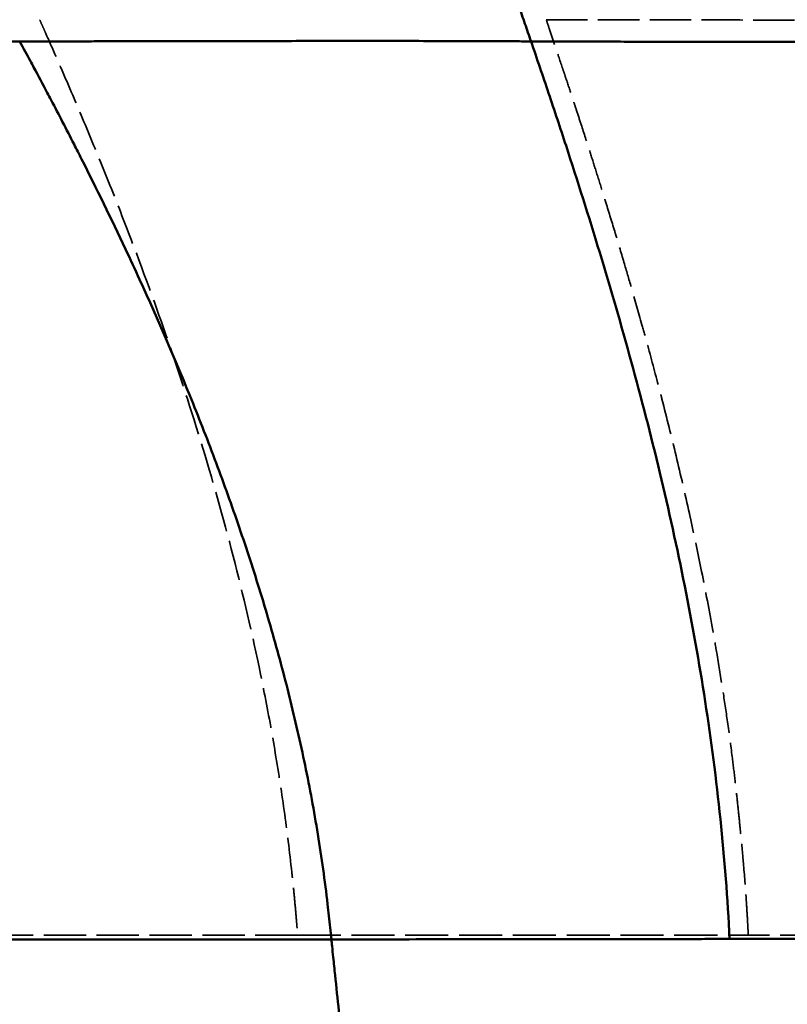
# Model space of a CAD drawing. Header units: millimetres. Extents: x 3278 to 6066, y 2420 to 4375.
# Tile 162 of 256: x 3732 to 3809, y 3955 to 4054. Entities that reach past the tile are written whole.
import ezdxf

# ---------------------------------------------------------------- set-up
doc = ezdxf.new("R2010")
doc.units = ezdxf.units.MM
doc.linetypes.add('DASHED', pattern=[0.2067, 0.1654, -0.0413])
for name, color, linetype, lineweight in [('AM_5', 3, 'Continuous', 25), ('Sichtbare tangentiale Kanten(DIN)', 7, 'Continuous', 50), ('Verdeckte Kanten(DIN)', 7, 'DASHED', 35), ('Verdeckte tangentiale Kanten(DIN)', 7, 'DASHED', 35)]:
    doc.layers.add(name, color=color, linetype=linetype, lineweight=lineweight)
doc.styles.get("Standard").update_dxf_attribs({"font": 'ISOCP.SHX'})
doc.dimstyles.new('Standard$0', dxfattribs={"dimtxt": 0.18, "dimasz": 0.18, "dimexe": 0.18, "dimexo": 0.0625, "dimgap": 0.09, "dimtad": 0, "dimtih": 1, "dimtoh": 1, "dimdec": 4, "dimzin": 0, "dimdsep": 46, "dimtxsty": 'STANDARD', "dimcen": 0.09, "dimadec": 0, "dimazin": 0, "dimtfac": 1, "dimtdec": 4, "dimtofl": 0, "dimtmove": 0, "dimatfit": 3, "dimfxl": 1, "dimtolj": 1, "dimtzin": 0, "dimarcsym": 0})

# ---------------------------------------------------------------- blocks, each defined once
blk = doc.blocks.new('*D29')
at = {"layer": 'AM_5', "color": 0, "lineweight": -2, "transparency": 16777216}
for p, q in [((3490.833, 4043.165), (3490.833, 3926.998)), ((4890.833, 4043.165), (4890.833, 3926.998)), ((3492.633, 3927.178), (4132.648, 3927.178)), ((4889.033, 3927.178), (4149.836, 3927.178))]:
    blk.add_line(p, q, dxfattribs=at)
at = {"layer": 'AM_5', "color": 0, "transparency": 16777216}
for points in [[(3492.633, 3927.478), (3492.633, 3926.878), (3490.833, 3927.178)], [(4889.033, 3927.478), (4889.033, 3926.878), (4890.833, 3927.178)]]:
    blk.add_solid(points, dxfattribs=at)
at = {"layer": 'Defpoints', "color": 0, "transparency": 16777216}
for p in [(3490.833, 4043.228), (4890.833, 4043.228), (4890.833, 3927.178)]:
    blk.add_point(p, dxfattribs=at)
at = {"layer": 'AM_5', "color": 0, "transparency": 16777216, "insert": (4141.242, 3927.178), "char_height": 10, "attachment_point": 5}
blk.add_mtext('\\A1;140', dxfattribs=at)

msp = doc.modelspace()

# ---------------------------------------------------------------- linework, layer by layer
at = {"layer": 'Sichtbare tangentiale Kanten(DIN)'}
msp.add_line((3732.271, 4051.477), (3732.293, 4051.437), dxfattribs=at)
for points, degree, knots in [([(3783.467, 4051.475), (3783.365, 4051.77), (3783.162, 4052.36), (3782.752, 4053.539), (3782.238, 4055.017), (3781.627, 4056.778), (3780.809, 4059.128), (3779.783, 4062.081), (3778.56, 4065.641), (3777.356, 4069.23), (3776.168, 4072.881), (3775.009, 4076.604), (3773.89, 4080.402), (3772.822, 4084.29), (3771.484, 4089.567), (3770.308, 4094.901), (3769.291, 4100.288), (3768.615, 4104.347), (3768.024, 4108.428), (3767.529, 4112.546), (3767.122, 4116.701), (3766.821, 4120.885), (3766.626, 4125.087), (3766.534, 4129.31), (3766.547, 4133.513), (3766.665, 4137.714), (3766.886, 4141.9), (3767.205, 4146.037), (3767.618, 4150.14), (3768.119, 4154.205), (3768.697, 4158.212), (3769.35, 4162.201), (3769.964, 4165.515), (3770.5, 4168.149), (3770.854, 4169.793), (3771.151, 4171.114), (3771.376, 4172.086), (3771.607, 4173.067), (3771.803, 4173.872), (3771.966, 4174.54), (3772.094, 4175.028), (3772.208, 4175.492), (3772.318, 4175.973), (3772.445, 4176.486), (3772.587, 4177.006), (3772.691, 4177.402), (3772.758, 4177.696), (3772.801, 4177.868), (3772.823, 4177.954)], 3, [0.0000001, 0.0000001, 0.0000001, 0.0000001, 0.0075109, 0.0149532, 0.0297883, 0.044635, 0.0594852, 0.0892273, 0.1192335, 0.1496444, 0.1804048, 0.21148, 0.2428288, 0.2742971, 0.3058174, 0.3690671, 0.4006807, 0.4322842, 0.4638741, 0.4954167, 0.5269129, 0.5583837, 0.5898378, 0.6212797, 0.652823, 0.6843741, 0.7159476, 0.7476202, 0.7792566, 0.8108035, 0.8423877, 0.8739342, 0.9054223, 0.9211405, 0.9368546, 0.9447256, 0.9526445, 0.9605089, 0.9683528, 0.9723197, 0.9763033, 0.9802754, 0.9842422, 0.9882085, 0.9921653, 0.9960927, 0.998046, 1, 1, 1, 1]), ([(3732.271, 4051.474), (3731.916, 4051.476), (3731.561, 4051.478), (3731.207, 4051.48), (3730.498, 4051.482), (3729.793, 4051.482), (3729.091, 4051.483), (3728.268, 4051.484), (3727.448, 4051.486), (3726.632, 4051.487), (3726.404, 4051.488), (3726.177, 4051.488), (3725.949, 4051.488), (3724.908, 4051.491), (3723.873, 4051.493), (3722.844, 4051.496), (3722.272, 4051.497), (3721.701, 4051.499), (3721.132, 4051.5), (3720.679, 4051.502), (3720.227, 4051.503), (3719.776, 4051.504), (3718.437, 4051.508), (3717.108, 4051.513), (3715.791, 4051.518), (3715.106, 4051.521), (3714.425, 4051.523), (3713.746, 4051.526), (3712.689, 4051.531), (3711.641, 4051.535), (3710.597, 4051.54), (3709.68, 4051.544), (3708.766, 4051.549), (3707.859, 4051.553), (3705.921, 4051.563), (3704.005, 4051.573), (3702.111, 4051.584), (3701.539, 4051.588), (3700.967, 4051.591), (3700.398, 4051.594), (3699.084, 4051.602), (3697.788, 4051.611), (3696.503, 4051.621), (3696.043, 4051.625), (3695.584, 4051.629), (3695.126, 4051.634), (3694.669, 4051.638), (3694.213, 4051.643), (3693.757, 4051.648), (3693.302, 4051.653), (3692.848, 4051.659), (3692.395, 4051.662), (3691.942, 4051.666), (3691.491, 4051.668), (3691.04, 4051.671), (3690.839, 4051.672), (3690.639, 4051.673), (3690.439, 4051.674), (3690.189, 4051.675), (3689.938, 4051.677), (3689.688, 4051.678), (3689.238, 4051.68), (3688.789, 4051.682), (3688.342, 4051.684), (3687.894, 4051.685), (3687.449, 4051.685), (3687.004, 4051.685), (3686.559, 4051.686), (3686.116, 4051.687), (3685.674, 4051.689), (3684.79, 4051.692), (3683.912, 4051.697), (3683.041, 4051.703), (3682.351, 4051.707), (3681.667, 4051.711), (3680.984, 4051.716), (3680.803, 4051.717), (3680.623, 4051.718), (3680.444, 4051.719), (3678.723, 4051.729), (3677.021, 4051.739), (3675.339, 4051.749), (3674.313, 4051.755), (3673.298, 4051.76), (3672.285, 4051.765), (3671.636, 4051.769), (3670.992, 4051.772), (3670.35, 4051.775), (3668.706, 4051.783), (3667.081, 4051.79), (3665.473, 4051.797), (3664.971, 4051.799), (3664.469, 4051.801), (3663.97, 4051.802), (3663.671, 4051.803), (3663.374, 4051.804), (3663.076, 4051.805), (3662.281, 4051.808), (3661.491, 4051.81), (3660.705, 4051.811), (3659.919, 4051.813), (3659.137, 4051.815), (3658.359, 4051.816), (3657.841, 4051.817), (3657.325, 4051.817), (3656.811, 4051.818), (3656.553, 4051.818), (3656.297, 4051.818), (3656.04, 4051.818)], 3, [0.0000135, 0.0000135, 0.0000135, 0.0000135, 0.0119049, 0.0119049, 0.0119049, 0.0357147, 0.0357147, 0.0357147, 0.0636307, 0.0636307, 0.0636307, 0.0714289, 0.0714289, 0.0714289, 0.1071431, 0.1071431, 0.1071431, 0.1270141, 0.1270141, 0.1270141, 0.1428576, 0.1428576, 0.1428576, 0.1898568, 0.1898568, 0.1898568, 0.2142852, 0.2142852, 0.2142852, 0.2523128, 0.2523128, 0.2523128, 0.2857128, 0.2857128, 0.2857128, 0.3571391, 0.3571391, 0.3571391, 0.3787492, 0.3787492, 0.3787492, 0.4285683, 0.4285683, 0.4285683, 0.4464255, 0.4464255, 0.4464255, 0.464283, 0.464283, 0.464283, 0.4821403, 0.4821403, 0.4821403, 0.4999976, 0.4999976, 0.4999976, 0.5079281, 0.5079281, 0.5079281, 0.5178548, 0.5178548, 0.5178548, 0.5357122, 0.5357122, 0.5357122, 0.5535694, 0.5535694, 0.5535694, 0.5714268, 0.5714268, 0.5714268, 0.6071396, 0.6071396, 0.6071396, 0.6354013, 0.6354013, 0.6354013, 0.6428556, 0.6428556, 0.6428556, 0.7142839, 0.7142839, 0.7142839, 0.7578432, 0.7578432, 0.7578432, 0.7857087, 0.7857087, 0.7857087, 0.8571443, 0.8571443, 0.8571443, 0.8794765, 0.8794765, 0.8794765, 0.8928564, 0.8928564, 0.8928564, 0.9285703, 0.9285703, 0.9285703, 0.9642855, 0.9642855, 0.9642855, 0.9880952, 0.9880952, 0.9880952, 1, 1, 1, 1]), ([(3783.463, 4051.475), (3782.956, 4051.478), (3782.45, 4051.48), (3781.944, 4051.482), (3780.931, 4051.486), (3779.92, 4051.49), (3778.912, 4051.494), (3778.861, 4051.494), (3778.81, 4051.494), (3778.759, 4051.494), (3777.38, 4051.499), (3776.007, 4051.504), (3774.639, 4051.507), (3774.619, 4051.508), (3774.6, 4051.508), (3774.58, 4051.508), (3773.334, 4051.511), (3772.085, 4051.514), (3770.849, 4051.516), (3769.718, 4051.518), (3768.599, 4051.52), (3767.482, 4051.52), (3767.284, 4051.52), (3767.086, 4051.52), (3766.887, 4051.521), (3765.081, 4051.521), (3763.289, 4051.52), (3761.522, 4051.517), (3760.999, 4051.516), (3760.477, 4051.515), (3759.957, 4051.514), (3758.649, 4051.511), (3757.352, 4051.508), (3756.062, 4051.505), (3755.144, 4051.503), (3754.231, 4051.501), (3753.319, 4051.499), (3753.315, 4051.499), (3753.312, 4051.499), (3753.309, 4051.499), (3752.357, 4051.497), (3751.408, 4051.496), (3750.461, 4051.495), (3750.264, 4051.495), (3750.067, 4051.495), (3749.87, 4051.494), (3748.688, 4051.493), (3747.508, 4051.492), (3746.333, 4051.491), (3745.697, 4051.49), (3745.061, 4051.49), (3744.428, 4051.489), (3743.869, 4051.488), (3743.313, 4051.487), (3742.757, 4051.486), (3742.287, 4051.485), (3741.821, 4051.485), (3741.353, 4051.484), (3740.634, 4051.482), (3739.913, 4051.481), (3739.197, 4051.479), (3738.898, 4051.479), (3738.598, 4051.478), (3738.299, 4051.478), (3738.011, 4051.478), (3737.724, 4051.477), (3737.436, 4051.477), (3737.218, 4051.476), (3737, 4051.476), (3736.782, 4051.476), (3736.419, 4051.475), (3736.055, 4051.475), (3735.692, 4051.475), (3735.552, 4051.475), (3735.412, 4051.475), (3735.272, 4051.475), (3734.649, 4051.475), (3734.026, 4051.477), (3733.406, 4051.478), (3733.027, 4051.479), (3732.648, 4051.479), (3732.27, 4051.479)], 3, [0, 0, 0, 0, 0.027932, 0.027932, 0.027932, 0.083796, 0.083796, 0.083796, 0.086618, 0.086618, 0.086618, 0.162932, 0.162932, 0.162932, 0.164021, 0.164021, 0.164021, 0.23355, 0.23355, 0.23355, 0.297088, 0.297088, 0.297088, 0.308368, 0.308368, 0.308368, 0.411177, 0.411177, 0.411177, 0.441609, 0.441609, 0.441609, 0.518068, 0.518068, 0.518068, 0.572431, 0.572431, 0.572431, 0.572631, 0.572631, 0.572631, 0.629342, 0.629342, 0.629342, 0.641136, 0.641136, 0.641136, 0.712013, 0.712013, 0.712013, 0.750378, 0.750378, 0.750378, 0.784209, 0.784209, 0.784209, 0.812788, 0.812788, 0.812788, 0.856751, 0.856751, 0.856751, 0.875155, 0.875155, 0.875155, 0.892915, 0.892915, 0.892915, 0.906411, 0.906411, 0.906411, 0.928909, 0.928909, 0.928909, 0.937606, 0.937606, 0.937606, 0.976303, 0.976303, 0.976303, 1, 1, 1, 1]), ([(3803.346, 3961.613), (3803.148, 3965.643), (3802.836, 3969.65), (3802.424, 3973.61), (3802.011, 3977.584), (3801.497, 3981.513), (3800.9, 3985.386), (3800.297, 3989.296), (3799.609, 3993.15), (3798.853, 3996.947), (3798.087, 4000.788), (3797.251, 4004.57), (3796.36, 4008.294), (3795.458, 4012.061), (3794.499, 4015.77), (3793.497, 4019.428), (3792.486, 4023.114), (3791.43, 4026.75), (3790.34, 4030.344), (3789.248, 4033.947), (3788.12, 4037.508), (3786.967, 4041.039), (3786.393, 4042.795), (3785.812, 4044.545), (3785.226, 4046.288), (3784.644, 4048.023), (3784.057, 4049.751), (3783.467, 4051.475)], 3, [0, 0, 0, 0, 0.121797, 0.121797, 0.121797, 0.244029, 0.244029, 0.244029, 0.367445, 0.367445, 0.367445, 0.492325, 0.492325, 0.492325, 0.6186, 0.6186, 0.6186, 0.745838, 0.745838, 0.745838, 0.873383, 0.873383, 0.873383, 0.93685, 0.93685, 0.93685, 1, 1, 1, 1]), ([(3783.467, 4051.475), (3783.703, 4051.474), (3783.939, 4051.473), (3784.175, 4051.472), (3784.278, 4051.471), (3784.381, 4051.471), (3784.485, 4051.471), (3784.619, 4051.47), (3784.753, 4051.469), (3784.887, 4051.469), (3785.361, 4051.467), (3785.837, 4051.465), (3786.313, 4051.463), (3786.385, 4051.463), (3786.456, 4051.462), (3786.527, 4051.462), (3787.409, 4051.459), (3788.292, 4051.456), (3789.178, 4051.454), (3789.323, 4051.454), (3789.467, 4051.453), (3789.612, 4051.453), (3790.425, 4051.451), (3791.241, 4051.449), (3792.058, 4051.448), (3793.02, 4051.446), (3793.985, 4051.444), (3794.953, 4051.442), (3795.245, 4051.442), (3795.538, 4051.441), (3795.831, 4051.441), (3797.916, 4051.437), (3800.013, 4051.434), (3802.121, 4051.431), (3803.634, 4051.43), (3805.152, 4051.428), (3806.676, 4051.426), (3807.277, 4051.426), (3807.879, 4051.425), (3808.481, 4051.425), (3811.835, 4051.422), (3815.215, 4051.42), (3818.617, 4051.419), (3822.632, 4051.418), (3826.679, 4051.417), (3830.751, 4051.417), (3838.911, 4051.416), (3847.175, 4051.418), (3855.509, 4051.421), (3863.868, 4051.423), (3872.298, 4051.427), (3880.775, 4051.431), (3889.275, 4051.434), (3897.82, 4051.439), (3906.395, 4051.443), (3914.981, 4051.447), (3923.597, 4051.45), (3932.23, 4051.454), (3940.855, 4051.457), (3949.497, 4051.46), (3958.15, 4051.463), (3966.78, 4051.465), (3975.421, 4051.467), (3984.07, 4051.469), (3992.698, 4051.47), (4001.334, 4051.472), (4009.976, 4051.473), (4018.601, 4051.473), (4027.232, 4051.474), (4035.866, 4051.474), (4044.487, 4051.474), (4053.112, 4051.474), (4061.74, 4051.473), (4070.357, 4051.473), (4078.976, 4051.472), (4087.597, 4051.471), (4096.209, 4051.469), (4104.823, 4051.468), (4113.438, 4051.465), (4117.743, 4051.464), (4122.048, 4051.463), (4126.353, 4051.461), (4130.657, 4051.46), (4134.961, 4051.458), (4139.265, 4051.457), (4143.568, 4051.455), (4147.869, 4051.454), (4152.173, 4051.452), (4154.324, 4051.451), (4156.476, 4051.451), (4158.626, 4051.45), (4160.778, 4051.449), (4162.926, 4051.447), (4165.079, 4051.447), (4165.932, 4051.446), (4166.785, 4051.446), (4167.637, 4051.446)], 3, [0, 0, 0, 0, 0.002066, 0.002066, 0.002066, 0.002967, 0.002967, 0.002967, 0.004138, 0.004138, 0.004138, 0.00828, 0.00828, 0.00828, 0.008901, 0.008901, 0.008901, 0.016563, 0.016563, 0.016563, 0.017811, 0.017811, 0.017811, 0.024838, 0.024838, 0.024838, 0.033105, 0.033105, 0.033105, 0.035605, 0.035605, 0.035605, 0.053394, 0.053394, 0.053394, 0.066156, 0.066156, 0.066156, 0.071189, 0.071189, 0.071189, 0.099197, 0.099197, 0.099197, 0.132256, 0.132256, 0.132256, 0.198497, 0.198497, 0.198497, 0.264936, 0.264936, 0.264936, 0.331552, 0.331552, 0.331552, 0.398255, 0.398255, 0.398255, 0.464898, 0.464898, 0.464898, 0.531367, 0.531367, 0.531367, 0.597672, 0.597672, 0.597672, 0.663843, 0.663843, 0.663843, 0.729906, 0.729906, 0.729906, 0.795884, 0.795884, 0.795884, 0.861795, 0.861795, 0.861795, 0.894731, 0.894731, 0.894731, 0.927655, 0.927655, 0.927655, 0.960572, 0.960572, 0.960572, 0.977025, 0.977025, 0.977025, 0.993482, 0.993482, 0.993482, 1, 1, 1, 1]), ([(3732.293, 4051.437), (3732.644, 4050.792), (3732.994, 4050.146), (3733.343, 4049.499), (3733.451, 4049.297), (3733.56, 4049.095), (3733.668, 4048.894), (3734.125, 4048.044), (3734.579, 4047.191), (3735.03, 4046.337), (3735.16, 4046.091), (3735.29, 4045.845), (3735.419, 4045.6), (3736.19, 4044.133), (3736.954, 4042.66), (3737.709, 4041.18), (3737.962, 4040.684), (3738.214, 4040.188), (3738.465, 4039.691), (3739.966, 4036.719), (3741.434, 4033.718), (3742.861, 4030.685), (3743.337, 4029.672), (3743.809, 4028.657), (3744.276, 4027.637), (3746.142, 4023.562), (3747.931, 4019.428), (3749.624, 4015.227), (3750.469, 4013.13), (3751.29, 4011.016), (3752.084, 4008.885), (3752.88, 4006.748), (3753.65, 4004.594), (3754.388, 4002.422), (3755.126, 4000.253), (3755.833, 3998.067), (3756.506, 3995.863), (3757.178, 3993.659), (3757.817, 3991.437), (3758.417, 3989.198), (3758.716, 3988.08), (3759.006, 3986.958), (3759.285, 3985.832), (3759.566, 3984.701), (3759.836, 3983.567), (3760.096, 3982.428), (3760.614, 3980.154), (3761.089, 3977.864), (3761.516, 3975.559), (3761.729, 3974.406), (3761.931, 3973.249), (3762.12, 3972.089), (3762.309, 3970.93), (3762.485, 3969.766), (3762.649, 3968.6), (3762.813, 3967.433), (3762.964, 3966.264), (3763.102, 3965.092), (3763.194, 3964.311), (3763.279, 3963.528), (3763.358, 3962.744), (3763.398, 3962.352), (3763.435, 3961.96), (3763.471, 3961.568)], 3, [0, 0, 0, 0, 0.023811, 0.023811, 0.023811, 0.031227, 0.031227, 0.031227, 0.062458, 0.062458, 0.062458, 0.071434, 0.071434, 0.071434, 0.124955, 0.124955, 0.124955, 0.14287, 0.14287, 0.14287, 0.249978, 0.249978, 0.249978, 0.285726, 0.285726, 0.285726, 0.428578, 0.428578, 0.428578, 0.499889, 0.499889, 0.499889, 0.571421, 0.571421, 0.571421, 0.64285, 0.64285, 0.64285, 0.714281, 0.714281, 0.714281, 0.749934, 0.749934, 0.749934, 0.785709, 0.785709, 0.785709, 0.857135, 0.857135, 0.857135, 0.892852, 0.892852, 0.892852, 0.928569, 0.928569, 0.928569, 0.964284, 0.964284, 0.964284, 0.988095, 0.988095, 0.988095, 1, 1, 1, 1]), ([(4168.415, 3962.137), (4167.673, 3962.139), (4166.93, 3962.141), (4166.188, 3962.142), (4164.995, 3962.145), (4163.802, 3962.146), (4162.61, 3962.147), (4162.318, 3962.147), (4162.026, 3962.147), (4161.734, 3962.147), (4160.077, 3962.148), (4158.419, 3962.147), (4156.762, 3962.145), (4156.192, 3962.144), (4155.623, 3962.143), (4155.054, 3962.143), (4151.722, 3962.138), (4148.39, 3962.132), (4145.058, 3962.128), (4143.932, 3962.127), (4142.807, 3962.126), (4141.682, 3962.125), (4137.217, 3962.123), (4132.752, 3962.12), (4128.287, 3962.117), (4126.063, 3962.116), (4123.839, 3962.114), (4121.615, 3962.113), (4119.371, 3962.112), (4117.127, 3962.111), (4114.883, 3962.109), (4110.412, 3962.106), (4105.942, 3962.1), (4101.473, 3962.095), (4097.002, 3962.09), (4092.531, 3962.085), (4088.062, 3962.081), (4083.599, 3962.076), (4079.138, 3962.072), (4074.678, 3962.067), (4074.67, 3962.067), (4074.661, 3962.067), (4074.653, 3962.067), (4070.185, 3962.063), (4065.718, 3962.056), (4061.253, 3962.05), (4057.912, 3962.045), (4054.572, 3962.04), (4051.234, 3962.035), (4050.111, 3962.034), (4048.988, 3962.032), (4047.866, 3962.031), (4043.407, 3962.025), (4038.951, 3962.018), (4034.498, 3962.012), (4032.279, 3962.008), (4030.061, 3962.005), (4027.843, 3962.002), (4025.613, 3961.998), (4023.383, 3961.995), (4021.155, 3961.991), (4018.934, 3961.988), (4016.713, 3961.984), (4014.494, 3961.981), (4012.276, 3961.977), (4010.058, 3961.973), (4007.842, 3961.97), (4006.74, 3961.968), (4005.639, 3961.966), (4004.538, 3961.964), (4001.211, 3961.959), (3997.887, 3961.953), (3994.566, 3961.947), (3990.155, 3961.94), (3985.749, 3961.932), (3981.35, 3961.924), (3981.345, 3961.924), (3981.339, 3961.924), (3981.334, 3961.924), (3976.933, 3961.916), (3972.539, 3961.908), (3968.153, 3961.9), (3964.871, 3961.894), (3961.593, 3961.888), (3958.319, 3961.882), (3957.223, 3961.88), (3956.126, 3961.878), (3955.03, 3961.876), (3948.486, 3961.864), (3941.963, 3961.851), (3935.465, 3961.839), (3933.292, 3961.835), (3931.122, 3961.831), (3928.955, 3961.827), (3923.542, 3961.816), (3918.15, 3961.806), (3912.783, 3961.796), (3909.549, 3961.79), (3906.323, 3961.784), (3903.108, 3961.778), (3898.817, 3961.769), (3894.544, 3961.762), (3890.29, 3961.754), (3886.017, 3961.746), (3881.763, 3961.738), (3877.531, 3961.731), (3874.352, 3961.725), (3871.185, 3961.719), (3868.03, 3961.714), (3862.75, 3961.704), (3857.505, 3961.695), (3852.299, 3961.687), (3850.214, 3961.683), (3848.135, 3961.68), (3846.063, 3961.677), (3843.986, 3961.673), (3841.915, 3961.67), (3839.85, 3961.667), (3838.301, 3961.664), (3836.754, 3961.662), (3835.212, 3961.659), (3832.64, 3961.655), (3830.079, 3961.652), (3827.529, 3961.648), (3826.506, 3961.646), (3825.485, 3961.644), (3824.465, 3961.643), (3823.445, 3961.641), (3822.426, 3961.64), (3821.409, 3961.638), (3818.873, 3961.634), (3816.349, 3961.631), (3813.837, 3961.627), (3812.076, 3961.625), (3810.321, 3961.622), (3808.572, 3961.62), (3807.697, 3961.619), (3806.825, 3961.617), (3805.953, 3961.616), (3805.741, 3961.616), (3805.53, 3961.616), (3805.318, 3961.615), (3805.094, 3961.615), (3804.869, 3961.615), (3804.645, 3961.614), (3804.21, 3961.614), (3803.777, 3961.613), (3803.346, 3961.613)], 3, [0, 0, 0, 0, 0.00591, 0.00591, 0.00591, 0.015408, 0.015408, 0.015408, 0.017731, 0.017731, 0.017731, 0.03093, 0.03093, 0.03093, 0.035462, 0.035462, 0.035462, 0.061995, 0.061995, 0.061995, 0.070957, 0.070957, 0.070957, 0.106514, 0.106514, 0.106514, 0.124229, 0.124229, 0.124229, 0.142106, 0.142106, 0.142106, 0.177721, 0.177721, 0.177721, 0.213354, 0.213354, 0.213354, 0.248931, 0.248931, 0.248931, 0.248997, 0.248997, 0.248997, 0.284643, 0.284643, 0.284643, 0.311313, 0.311313, 0.311313, 0.320283, 0.320283, 0.320283, 0.355911, 0.355911, 0.355911, 0.373662, 0.373662, 0.373662, 0.391519, 0.391519, 0.391519, 0.409313, 0.409313, 0.409313, 0.427102, 0.427102, 0.427102, 0.435944, 0.435944, 0.435944, 0.462657, 0.462657, 0.462657, 0.498135, 0.498135, 0.498135, 0.498179, 0.498179, 0.498179, 0.533666, 0.533666, 0.533666, 0.560222, 0.560222, 0.560222, 0.569122, 0.569122, 0.569122, 0.622273, 0.622273, 0.622273, 0.640051, 0.640051, 0.640051, 0.684457, 0.684457, 0.684457, 0.71121, 0.71121, 0.71121, 0.746916, 0.746916, 0.746916, 0.782778, 0.782778, 0.782778, 0.809718, 0.809718, 0.809718, 0.85481, 0.85481, 0.85481, 0.872869, 0.872869, 0.872869, 0.890975, 0.890975, 0.890975, 0.904568, 0.904568, 0.904568, 0.927238, 0.927238, 0.927238, 0.936335, 0.936335, 0.936335, 0.945441, 0.945441, 0.945441, 0.96815, 0.96815, 0.96815, 0.984071, 0.984071, 0.984071, 0.992032, 0.992032, 0.992032, 0.993964, 0.993964, 0.993964, 0.996016, 0.996016, 0.996016, 1, 1, 1, 1]), ([(3678.426, 3961.652), (3679.777, 3961.651), (3681.133, 3961.65), (3682.498, 3961.649), (3683.867, 3961.647), (3685.243, 3961.646), (3688.01, 3961.642), (3690.803, 3961.639), (3692.207, 3961.637), (3693.618, 3961.634), (3695.035, 3961.632), (3697.884, 3961.628), (3700.76, 3961.623), (3702.205, 3961.621), (3703.658, 3961.618), (3705.118, 3961.616), (3708.052, 3961.611), (3711.011, 3961.605), (3712.507, 3961.603), (3713.99, 3961.6), (3715.499, 3961.598), (3718.519, 3961.593), (3721.56, 3961.588), (3723.105, 3961.586), (3724.631, 3961.584), (3726.178, 3961.582), (3729.287, 3961.578), (3732.42, 3961.574), (3733.992, 3961.572), (3735.574, 3961.571), (3737.166, 3961.569), (3739.565, 3961.567), (3741.98, 3961.566), (3742.786, 3961.565), (3743.593, 3961.565), (3744.403, 3961.564), (3746.026, 3961.564), (3747.657, 3961.563), (3748.474, 3961.563), (3749.294, 3961.563), (3750.115, 3961.563), (3751.761, 3961.563), (3753.414, 3961.563), (3754.243, 3961.563), (3755.074, 3961.563), (3755.906, 3961.563), (3757.575, 3961.564), (3759.251, 3961.565), (3760.091, 3961.565), (3760.931, 3961.566), (3761.774, 3961.566), (3762.622, 3961.567), (3763.471, 3961.568)], 7, [0, 0, 0, 0, 0, 0, 0, 0, 0.124918, 0.124918, 0.124918, 0.124918, 0.124918, 0.250073, 0.250073, 0.250073, 0.250073, 0.250073, 0.375326, 0.375326, 0.375326, 0.375326, 0.375326, 0.500556, 0.500556, 0.500556, 0.500556, 0.500556, 0.625689, 0.625689, 0.625689, 0.625689, 0.625689, 0.750654, 0.750654, 0.750654, 0.750654, 0.750654, 0.813063, 0.813063, 0.813063, 0.813063, 0.813063, 0.875425, 0.875425, 0.875425, 0.875425, 0.875425, 0.937742, 0.937742, 0.937742, 0.937742, 0.937742, 1, 1, 1, 1, 1, 1, 1, 1]), ([(3763.471, 3961.568), (3764.093, 3961.568), (3765.962, 3961.57), (3769.742, 3961.574), (3774.899, 3961.579), (3780.838, 3961.585), (3786.819, 3961.592), (3792.641, 3961.599), (3797.303, 3961.605), (3800.553, 3961.609), (3802.237, 3961.611), (3803.065, 3961.612), (3803.341, 3961.613)], 3, [0, 0, 0, 0, 0.048432, 0.145296, 0.292383, 0.443791, 0.595814, 0.74162, 0.876846, 0.939639, 0.97988, 1, 1, 1, 1]), ([(3763.471, 3961.568), (3763.496, 3961.34), (3763.52, 3961.113), (3763.544, 3960.886), (3763.584, 3960.517), (3763.623, 3960.149), (3763.662, 3959.781), (3763.725, 3959.184), (3763.787, 3958.588), (3763.85, 3957.991), (3763.974, 3956.797), (3764.098, 3955.603), (3764.22, 3954.409), (3764.465, 3952.021), (3764.705, 3949.631), (3764.944, 3947.242), (3765.184, 3944.852), (3765.422, 3942.462), (3765.664, 3940.072), (3765.767, 3939.05), (3765.871, 3938.027), (3765.976, 3937.004), (3766.116, 3935.639), (3766.257, 3934.275), (3766.4, 3932.91), (3766.542, 3931.546), (3766.686, 3930.182), (3766.831, 3928.817), (3767.12, 3926.089), (3767.417, 3923.361), (3767.717, 3920.633), (3767.793, 3919.951), (3767.868, 3919.27), (3767.944, 3918.588), (3768.171, 3916.542), (3768.401, 3914.497), (3768.633, 3912.451), (3768.942, 3909.724), (3769.253, 3906.998), (3769.565, 3904.271), (3769.877, 3901.544), (3770.189, 3898.818), (3770.502, 3896.091), (3770.737, 3894.046), (3770.972, 3892.001), (3771.208, 3889.956), (3771.286, 3889.275), (3771.365, 3888.594), (3771.444, 3887.913), (3771.759, 3885.187), (3772.076, 3882.461), (3772.395, 3879.735), (3772.554, 3878.372), (3772.714, 3877.01), (3772.874, 3875.647), (3773.035, 3874.285), (3773.196, 3872.922), (3773.357, 3871.56), (3773.478, 3870.538), (3773.6, 3869.516), (3773.721, 3868.495), (3774.005, 3866.112), (3774.29, 3863.729), (3774.579, 3861.346), (3774.826, 3859.302), (3775.076, 3857.258), (3775.328, 3855.215), (3775.369, 3854.876), (3775.411, 3854.537), (3775.453, 3854.198), (3775.58, 3853.175), (3775.707, 3852.153), (3775.834, 3851.13), (3775.946, 3850.222), (3776.06, 3849.315), (3776.173, 3848.407), (3776.23, 3847.953), (3776.287, 3847.499), (3776.345, 3847.045)], 3, [0, 0, 0, 0, 0.005952, 0.005952, 0.005952, 0.015596, 0.015596, 0.015596, 0.031208, 0.031208, 0.031208, 0.062458, 0.062458, 0.062458, 0.124979, 0.124979, 0.124979, 0.187517, 0.187517, 0.187517, 0.214285, 0.214285, 0.214285, 0.250006, 0.250006, 0.250006, 0.285715, 0.285715, 0.285715, 0.357144, 0.357144, 0.357144, 0.374995, 0.374995, 0.374995, 0.428572, 0.428572, 0.428572, 0.499999, 0.499999, 0.499999, 0.571428, 0.571428, 0.571428, 0.625007, 0.625007, 0.625007, 0.642858, 0.642858, 0.642858, 0.714287, 0.714287, 0.714287, 0.750003, 0.750003, 0.750003, 0.785713, 0.785713, 0.785713, 0.812495, 0.812495, 0.812495, 0.874966, 0.874966, 0.874966, 0.928567, 0.928567, 0.928567, 0.93746, 0.93746, 0.93746, 0.964283, 0.964283, 0.964283, 0.988094, 0.988094, 0.988094, 1, 1, 1, 1])]:
    msp.add_open_spline(points, degree=degree, knots=knots, dxfattribs=at)
at = {"layer": 'Verdeckte Kanten(DIN)', "ltscale": 25.052824}
msp.add_open_spline([(3784.989, 4053.646), (3785.348, 4053.646), (3786.425, 4053.643), (3788.587, 4053.639), (3792.579, 4053.631), (3798.08, 4053.625), (3804.766, 4053.615), (3811.528, 4053.607), (3818.357, 4053.6), (3827.546, 4053.592), (3839.175, 4053.584), (3853.311, 4053.578), (3872.354, 4053.574), (3896.445, 4053.575), (3920.761, 4053.581), (3940.292, 4053.587), (3956.6, 4053.593), (3971.304, 4053.598), (3981.118, 4053.602), (3984.39, 4053.603)], degree=3, knots=[0, 0, 0, 0, 0.005947, 0.017841, 0.035692, 0.071413, 0.107145, 0.142867, 0.178581, 0.214293, 0.285718, 0.357148, 0.428576, 0.571422, 0.714275, 0.785706, 0.857138, 0.952379, 1, 1, 1, 1], dxfattribs=at)
at = {"layer": 'Verdeckte tangentiale Kanten(DIN)', "ltscale": 24.444517}
msp.add_open_spline([(3734.267, 4053.649), (3734.365, 4053.431), (3734.56, 4052.996), (3734.949, 4052.123), (3735.626, 4050.594), (3736.969, 4047.524), (3738.853, 4043.106), (3741.052, 4037.747), (3743.892, 4030.524), (3747.246, 4021.345), (3750.896, 4010.077), (3754.102, 3998.532), (3756.341, 3988.656), (3757.827, 3980.608), (3758.776, 3974.49), (3759.356, 3969.832), (3759.683, 3966.708), (3759.834, 3965.144), (3759.95, 3963.837), (3760.025, 3962.921), (3760.066, 3962.398), (3760.086, 3962.137), (3760.096, 3962.002)], degree=3, knots=[0, 0, 0, 0, 0.777496, 1.554942, 3.109669, 6.219023, 12.440625, 18.67022, 24.905151, 37.375215, 49.839404, 62.289568, 74.723037, 80.934027, 87.140597, 93.343308, 94.893708, 96.444063, 97.994111, 98.769307, 99.157153, 99.545175, 99.545175, 99.545175, 99.545175], dxfattribs=at)
at = {"layer": 'Verdeckte tangentiale Kanten(DIN)', "ltscale": 24.606993}
msp.add_open_spline([(3805.216, 3962.002), (3805.203, 3962.262), (3805.19, 3962.523), (3805.176, 3962.783), (3805.169, 3962.924), (3805.161, 3963.065), (3805.153, 3963.205), (3805.147, 3963.325), (3805.14, 3963.444), (3805.134, 3963.564), (3805.104, 3964.084), (3805.073, 3964.604), (3805.039, 3965.124), (3805.029, 3965.285), (3805.018, 3965.447), (3805.007, 3965.609), (3804.926, 3966.808), (3804.831, 3968.005), (3804.728, 3969.199), (3804.711, 3969.395), (3804.694, 3969.59), (3804.676, 3969.786), (3804.587, 3970.783), (3804.492, 3971.778), (3804.394, 3972.771), (3804.339, 3973.319), (3804.284, 3973.867), (3804.227, 3974.413), (3804.16, 3975.05), (3804.092, 3975.686), (3804.022, 3976.321), (3803.98, 3976.706), (3803.936, 3977.09), (3803.892, 3977.474), (3803.801, 3978.267), (3803.706, 3979.058), (3803.607, 3979.846), (3803.46, 3981.017), (3803.303, 3982.184), (3803.138, 3983.346), (3802.986, 3984.416), (3802.827, 3985.482), (3802.661, 3986.544), (3802.647, 3986.635), (3802.633, 3986.727), (3802.618, 3986.818), (3802.438, 3987.971), (3802.25, 3989.119), (3802.056, 3990.262), (3801.928, 3991.011), (3801.798, 3991.759), (3801.665, 3992.504), (3801.311, 3994.483), (3800.937, 3996.447), (3800.546, 3998.396), (3800.186, 4000.191), (3799.811, 4001.973), (3799.423, 4003.743), (3799.388, 4003.902), (3799.353, 4004.061), (3799.317, 4004.221), (3798.89, 4006.155), (3798.446, 4008.073), (3797.988, 4009.978), (3797.528, 4011.889), (3797.054, 4013.787), (3796.568, 4015.67), (3796.474, 4016.034), (3796.379, 4016.398), (3796.284, 4016.761), (3795.887, 4018.281), (3795.481, 4019.793), (3795.069, 4021.295), (3794.902, 4021.902), (3794.735, 4022.507), (3794.566, 4023.111), (3794.215, 4024.365), (3793.86, 4025.612), (3793.501, 4026.855), (3793.258, 4027.694), (3793.013, 4028.531), (3792.766, 4029.366), (3792.471, 4030.364), (3792.173, 4031.359), (3791.873, 4032.351), (3791.862, 4032.387), (3791.851, 4032.424), (3791.84, 4032.46), (3791.528, 4033.488), (3791.214, 4034.513), (3790.897, 4035.535), (3790.805, 4035.834), (3790.712, 4036.133), (3790.619, 4036.431), (3790.394, 4037.153), (3790.168, 4037.872), (3789.941, 4038.591), (3789.742, 4039.219), (3789.542, 4039.847), (3789.342, 4040.474), (3789.057, 4041.366), (3788.77, 4042.257), (3788.482, 4043.146), (3788.319, 4043.649), (3788.156, 4044.151), (3787.992, 4044.653), (3787.867, 4045.035), (3787.742, 4045.417), (3787.616, 4045.798), (3787.41, 4046.421), (3787.203, 4047.042), (3786.996, 4047.663), (3786.91, 4047.919), (3786.824, 4048.176), (3786.739, 4048.432), (3786.49, 4049.175), (3786.24, 4049.918), (3785.992, 4050.66), (3785.949, 4050.789), (3785.906, 4050.918), (3785.863, 4051.048), (3785.684, 4051.583), (3785.505, 4052.118), (3785.325, 4052.652), (3785.214, 4052.984), (3785.102, 4053.315), (3784.989, 4053.646)], degree=3, knots=[0, 0, 0, 0, 0.007725, 0.007725, 0.007725, 0.011904, 0.011904, 0.011904, 0.015449, 0.015449, 0.015449, 0.030903, 0.030903, 0.030903, 0.035713, 0.035713, 0.035713, 0.071426, 0.071426, 0.071426, 0.077279, 0.077279, 0.077279, 0.10714, 0.10714, 0.10714, 0.123638, 0.123638, 0.123638, 0.142855, 0.142855, 0.142855, 0.154514, 0.154514, 0.154514, 0.178573, 0.178573, 0.178573, 0.214291, 0.214291, 0.214291, 0.247171, 0.247171, 0.247171, 0.250007, 0.250007, 0.250007, 0.285723, 0.285723, 0.285723, 0.309135, 0.309135, 0.309135, 0.371317, 0.371317, 0.371317, 0.428576, 0.428576, 0.428576, 0.433733, 0.433733, 0.433733, 0.496391, 0.496391, 0.496391, 0.559246, 0.559246, 0.559246, 0.571412, 0.571412, 0.571412, 0.622299, 0.622299, 0.622299, 0.642842, 0.642842, 0.642842, 0.685474, 0.685474, 0.685474, 0.714272, 0.714272, 0.714272, 0.748719, 0.748719, 0.748719, 0.749988, 0.749988, 0.749988, 0.785703, 0.785703, 0.785703, 0.796158, 0.796158, 0.796158, 0.821419, 0.821419, 0.821419, 0.843524, 0.843524, 0.843524, 0.875018, 0.875018, 0.875018, 0.892849, 0.892849, 0.892849, 0.906416, 0.906416, 0.906416, 0.928566, 0.928566, 0.928566, 0.937719, 0.937719, 0.937719, 0.964283, 0.964283, 0.964283, 0.96891, 0.96891, 0.96891, 0.988094, 0.988094, 0.988094, 1, 1, 1, 1], dxfattribs=at)
at = {"layer": 'Verdeckte tangentiale Kanten(DIN)', "ltscale": 25.619184}
msp.add_open_spline([(3760.096, 3962.002), (3759.203, 3962.002), (3757.425, 3962.002), (3753.892, 3962.002), (3750.781, 3962.002), (3745.58, 3962.002), (3741.196, 3962.002), (3733.488, 3962.002), (3726.877, 3962.002), (3719.47, 3962.002), (3712.175, 3962.002), (3705.95, 3962.002), (3698.96, 3962.002), (3695.1, 3962.002), (3690.645, 3962.002), (3687.286, 3962.002), (3684.379, 3962.002), (3682.936, 3962.002)], degree=3, knots=[0, 0, 0, 0, 3.329819, 6.655572, 13.297857, 15.138681, 26.549887, 30.27033, 45.401013, 52.975003, 60.531111, 75.659004, 79.392299, 90.783382, 92.631584, 99.264221, 105.905198, 105.905198, 105.905198, 105.905198], dxfattribs=at)
at = {"layer": 'Verdeckte tangentiale Kanten(DIN)', "ltscale": 26.065346}
msp.add_open_spline([(3760.096, 3962.002), (3760.548, 3962.002), (3761.453, 3962.002), (3762.805, 3962.002), (3764.166, 3962.002), (3765.988, 3962.002), (3768.278, 3962.002), (3771.934, 3962.002), (3775.618, 3962.002), (3779.377, 3962.002), (3783.149, 3962.002), (3787.976, 3962.002), (3793.283, 3962.002), (3797.042, 3962.002), (3799.918, 3962.002), (3801.861, 3962.002), (3803.754, 3962.002), (3804.729, 3962.002), (3805.216, 3962.002)], degree=3, knots=[0, 0, 0, 0, 0.031486, 0.062689, 0.093708, 0.1246, 0.186144, 0.247583, 0.369186, 0.428743, 0.487447, 0.604671, 0.725878, 0.822437, 0.856116, 0.926101, 0.962535, 1, 1, 1, 1], dxfattribs=at)
at = {"layer": 'Verdeckte tangentiale Kanten(DIN)', "ltscale": 25.654121}
msp.add_open_spline([(3992.94, 3962.002), (3991.377, 3962.011), (3986.688, 3962.045), (3979.664, 3962.1), (3971.875, 3962.14), (3964.879, 3962.18), (3957.903, 3962.247), (3948.633, 3962.351), (3939.401, 3962.386), (3930.215, 3962.347), (3921.064, 3962.272), (3909.684, 3962.168), (3896.126, 3962.148), (3882.663, 3962.125), (3869.291, 3962.081), (3856.023, 3962.051), (3842.911, 3962.024), (3830.039, 3962.011), (3818.845, 3962.005), (3810.622, 3962), (3806.565, 3962.001), (3805.216, 3962.002)], degree=3, knots=[0, 0, 0, 0, 0.023845, 0.071536, 0.10732, 0.143078, 0.178803, 0.214498, 0.285822, 0.321456, 0.357076, 0.428296, 0.499565, 0.570994, 0.642704, 0.714731, 0.786921, 0.858805, 0.929729, 0.976576, 1, 1, 1, 1], dxfattribs=at)

# ---------------------------------------------------------------- dimensions: what is measured, and where the dimension line sits
at = {"layer": 'AM_5'}
dim = msp.add_linear_dim(base=(4890.833, 3927.178), p1=(3490.833, 4043.228), p2=(4890.833, 4043.228), angle=360, text='140', dimstyle='Standard$0', override={"dimtxt": 10, "dimasz": 1.8, "dimdec": 1}, dxfattribs=at)
dim.commit()
dim.dimension.update_dxf_attribs({"geometry": '*D29', "text_midpoint": (4141.242, 3927.178), "dimtype": 160})

doc.saveas('drawing.dxf')
